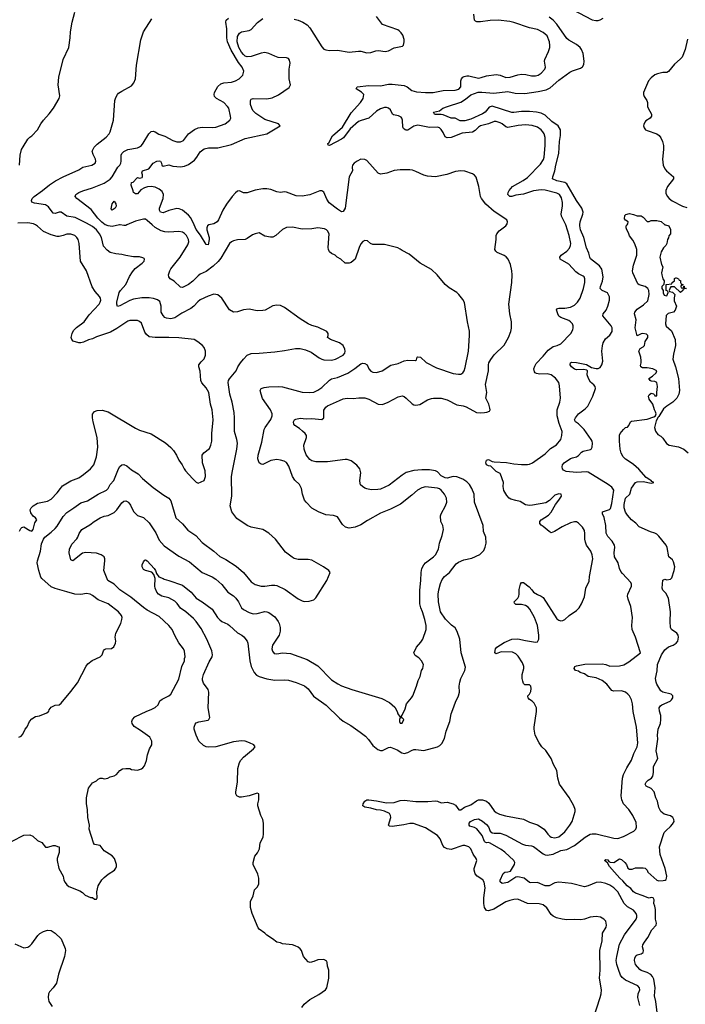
# Model space of a CAD drawing. Header units: inches. Extents: x 1771504 to 1971212, y 471788 to 643615.
# Tile 18 of 256: x 1830708 to 1837500, y 502042 to 512095. Entities that reach past the tile are written whole.
import ezdxf

# ---------------------------------------------------------------- set-up
doc = ezdxf.new("R2010")
doc.units = ezdxf.units.IN
doc.header["$MEASUREMENT"] = 0
doc.layers.add('B8530', color=7, linetype='Continuous')
doc.layers.add('B8531', color=7, linetype='Continuous')

msp = doc.modelspace()

# ---------------------------------------------------------------- linework, layer by layer
at = {"layer": 'B8530', "color": 5}
for points, elevation in [([(1830632, 503708), (1830750, 503770), (1830810, 503773), (1830840, 503760), (1830890, 503716), (1830934, 503694), (1830970, 503646), (1830995, 503645), (1831050, 503662), (1831070, 503662), (1831093, 503653), (1831111, 503651), (1831112, 503592), (1831091, 503529), (1831091, 503509), (1831107, 503430), (1831151, 503350), (1831159, 503310), (1831170, 503285), (1831190, 503261), (1831210, 503246), (1831320, 503200), (1831350, 503182), (1831377, 503157), (1831430, 503132), (1831452, 503132), (1831470, 503114), (1831490, 503114), (1831498, 503130), (1831495, 503190), (1831509, 503250), (1831546, 503314), (1831570, 503338), (1831610, 503371), (1831674, 503410), (1831689, 503431), (1831695, 503450), (1831695, 503470), (1831674, 503530), (1831650, 503559), (1831569, 503610), (1831530, 503662), (1831470, 503675), (1831459, 503690), (1831417, 503830), (1831421, 503870), (1831404, 503950), (1831401, 504030), (1831389, 504090), (1831389, 504150), (1831409, 504250), (1831450, 504302), (1831490, 504322), (1831510, 504342), (1831530, 504351), (1831550, 504351), (1831570, 504345), (1831590, 504346), (1831606, 504350), (1831630, 504365), (1831670, 504376), (1831695, 504390), (1831728, 504430), (1831755, 504445), (1831790, 504451), (1831830, 504451), (1831850, 504438), (1831910, 504431), (1831950, 504445), (1831965, 504455), (1831982, 504478), (1832001, 504530), (1832012, 504588), (1832033, 504650), (1832057, 504690), (1832057, 504730), (1832035, 504770), (1831939, 504839), (1831877, 504877), (1831856, 504910), (1831853, 504930), (1831857, 504950), (1831884, 504976), (1832005, 505035), (1832050, 505051), (1832090, 505071), (1832120, 505100), (1832139, 505141), (1832161, 505159), (1832229, 505191), (1832249, 505210), (1832330, 505362), (1832361, 505490), (1832389, 505550), (1832389, 505571), (1832395, 505590), (1832388, 505648), (1832378, 505670), (1832333, 505733), (1832290, 505809), (1832264, 505870), (1832230, 505911), (1832130, 506002), (1832010, 506065), (1831970, 506092), (1831840, 506200), (1831730, 506275), (1831671, 506331), (1831607, 506370), (1831567, 506470), (1831578, 506570), (1831577, 506590), (1831570, 506610), (1831539, 506630), (1831490, 506647), (1831384, 506656), (1831350, 506648), (1831250, 506570), (1831230, 506579), (1831213, 506650), (1831215, 506690), (1831241, 506739), (1831290, 506793), (1831301, 506810), (1831313, 506850), (1831343, 506890), (1831422, 506938), (1831467, 506973), (1831530, 507009), (1831570, 507025), (1831610, 507033), (1831670, 507064), (1831699, 507090), (1831750, 507162), (1831770, 507178), (1831790, 507181), (1831810, 507172), (1831821, 507161), (1831838, 507138), (1831870, 507075), (1831910, 507031), (1831970, 507011), (1832030, 506959), (1832097, 506857), (1832130, 506782), (1832182, 506722), (1832330, 506619), (1832439, 506559), (1832570, 506452), (1832670, 506406), (1832710, 506381), (1832769, 506329), (1832830, 506250), (1832891, 506211), (1832912, 506190), (1832940, 506150), (1832971, 506091), (1832990, 506073), (1833050, 506043), (1833090, 506030), (1833130, 506033), (1833210, 506053), (1833230, 506050), (1833250, 506043), (1833310, 505998), (1833346, 505950), (1833355, 505930), (1833366, 505890), (1833367, 505853), (1833355, 505810), (1833288, 505710), (1833279, 505670), (1833286, 505646), (1833305, 505625), (1833330, 505620), (1833390, 505629), (1833470, 505623), (1833642, 505562), (1833750, 505498), (1833890, 505354), (1833953, 505313), (1833990, 505295), (1834097, 505257), (1834404, 505164), (1834483, 505123), (1834535, 505075), (1834561, 505030), (1834567, 505007), (1834590, 504974), (1834602, 504978), (1834610, 504994), (1834640, 505060), (1834656, 505110), (1834707, 505170), (1834719, 505190), (1834757, 505290), (1834773, 505347), (1834793, 505390), (1834809, 505450), (1834822, 505470), (1834828, 505510), (1834809, 505550), (1834779, 505579), (1834742, 505602), (1834729, 505629), (1834757, 505690), (1834801, 505739), (1834822, 505770), (1834855, 505870), (1834854, 505910), (1834843, 505970), (1834819, 506050), (1834801, 506090), (1834792, 506130), (1834792, 506270), (1834801, 506370), (1834803, 506450), (1834811, 506490), (1834831, 506529), (1834850, 506550), (1834931, 506610), (1834950, 506631), (1834982, 506690), (1834990, 506750), (1835019, 506830), (1835033, 506890), (1835025, 506930), (1835006, 506970), (1835002, 507030), (1835007, 507050), (1835053, 507130), (1835065, 507170), (1835062, 507210), (1835042, 507250), (1835008, 507290), (1834990, 507305), (1834972, 507312), (1834850, 507326), (1834810, 507316), (1834768, 507292), (1834710, 507240), (1834593, 507150), (1834490, 507098), (1834390, 507058), (1834257, 506983), (1834190, 506936), (1834130, 506913), (1834110, 506910), (1834070, 506905), (1834032, 506912), (1834000, 506940), (1833950, 507019), (1833910, 507034), (1833830, 507041), (1833758, 507070), (1833689, 507109), (1833630, 507168), (1833615, 507190), (1833595, 507250), (1833584, 507310), (1833564, 507350), (1833514, 507394), (1833490, 507430), (1833455, 507535), (1833430, 507573), (1833407, 507587), (1833370, 507599), (1833330, 507604), (1833270, 507594), (1833190, 507555), (1833170, 507556), (1833150, 507570), (1833138, 507610), (1833142, 507650), (1833179, 507781), (1833204, 507910), (1833212, 507930), (1833270, 508013), (1833284, 508050), (1833283, 508070), (1833268, 508110), (1833186, 508226), (1833170, 508270), (1833161, 508310), (1833170, 508330), (1833201, 508339), (1833250, 508347), (1833350, 508349), (1833390, 508346), (1833590, 508292), (1833670, 508289), (1833710, 508292), (1833750, 508311), (1833790, 508338), (1833870, 508414), (1833890, 508427), (1833950, 508442), (1834055, 508485), (1834128, 508532), (1834190, 508580), (1834210, 508587), (1834230, 508586), (1834252, 508570), (1834270, 508530), (1834290, 508505), (1834310, 508495), (1834350, 508492), (1834406, 508510), (1834494, 508566), (1834570, 508585), (1834630, 508613), (1834670, 508619), (1834745, 508615), (1834757, 508623), (1834762, 508650), (1834770, 508653), (1834796, 508650), (1834855, 508595), (1834962, 508542), (1835130, 508483), (1835186, 508474), (1835210, 508477), (1835231, 508490), (1835244, 508510), (1835255, 508545), (1835286, 508710), (1835296, 508870), (1835296, 508916), (1835276, 509010), (1835246, 509206), (1835230, 509237), (1835190, 509289), (1835168, 509308), (1835090, 509357), (1835050, 509390), (1834967, 509490), (1834910, 509545), (1834793, 509610), (1834682, 509702), (1834610, 509737), (1834590, 509753), (1834565, 509765), (1834430, 509801), (1834310, 509799), (1834289, 509809), (1834256, 509836), (1834230, 509839), (1834210, 509829), (1834190, 509808), (1834171, 509770), (1834131, 509649), (1834090, 509615), (1834070, 509608), (1834028, 509608), (1833986, 509650), (1833946, 509670), (1833926, 509690), (1833890, 509706), (1833870, 509726), (1833858, 509750), (1833855, 509770), (1833864, 509910), (1833850, 509938), (1833838, 509950), (1833819, 509959), (1833750, 509969), (1833690, 509959), (1833590, 509956), (1833490, 509977), (1833430, 509973), (1833390, 509954), (1833321, 509890), (1833290, 509876), (1833267, 509873), (1833210, 509884), (1833150, 509917), (1833110, 509909), (1833082, 509898), (1833030, 509861), (1833010, 509852), (1832930, 509846), (1832890, 509836), (1832870, 509827), (1832850, 509810), (1832761, 509659), (1832733, 509627), (1832681, 509579), (1832610, 509524), (1832550, 509495), (1832530, 509481), (1832476, 509424), (1832430, 509390), (1832370, 509362), (1832350, 509363), (1832284, 509424), (1832243, 509450), (1832230, 509470), (1832225, 509490), (1832238, 509530), (1832250, 509550), (1832344, 509670), (1832424, 509796), (1832432, 509828), (1832429, 509850), (1832411, 509890), (1832390, 509913), (1832370, 509924), (1832330, 509933), (1832230, 509925), (1832190, 509929), (1832150, 509940), (1832090, 509973), (1832060, 510000)], 440), ([(1830698, 504770), (1830721, 504779), (1830741, 504799), (1830763, 504850), (1830785, 504875), (1830809, 504930), (1830830, 504956), (1830870, 504979), (1830910, 504987), (1830983, 505017), (1831004, 505036), (1831009, 505050), (1831030, 505075), (1831070, 505095), (1831110, 505101), (1831130, 505116), (1831230, 505235), (1831297, 505323), (1831385, 505495), (1831402, 505518), (1831448, 505552), (1831530, 505591), (1831550, 505610), (1831562, 505650), (1831574, 505666), (1831588, 505672), (1831644, 505676), (1831667, 505693), (1831685, 505730), (1831689, 505750), (1831683, 505790), (1831687, 505830), (1831738, 505930), (1831751, 505970), (1831753, 505990), (1831745, 506010), (1831716, 506050), (1831610, 506130), (1831510, 506172), (1831450, 506217), (1831428, 506228), (1831390, 506235), (1831330, 506227), (1831270, 506229), (1831190, 506255), (1831070, 506286), (1831030, 506305), (1830933, 506390), (1830924, 506404), (1830902, 506470), (1830887, 506550), (1830889, 506571), (1830919, 506670), (1830930, 506742), (1830949, 506790), (1830963, 506810), (1831030, 506862), (1831070, 506899), (1831090, 506924), (1831150, 507021), (1831190, 507064), (1831261, 507110), (1831330, 507161), (1831399, 507181), (1831510, 507250), (1831594, 507290), (1831611, 507309), (1831632, 507348), (1831669, 507390), (1831716, 507510), (1831730, 507534), (1831750, 507550), (1831770, 507554), (1831800, 507540), (1831850, 507499), (1831917, 507457), (1831962, 507410), (1832070, 507319), (1832179, 507239), (1832230, 507208), (1832250, 507182), (1832302, 507010), (1832370, 506948), (1832423, 506883), (1832504, 506830), (1832570, 506758), (1832690, 506669), (1832750, 506615), (1832810, 506582), (1832916, 506516), (1832990, 506450), (1833070, 506355), (1833110, 506329), (1833170, 506310), (1833210, 506310), (1833277, 506323), (1833310, 506323), (1833330, 506318), (1833417, 506277), (1833550, 506181), (1833590, 506161), (1833610, 506156), (1833663, 506157), (1833709, 506171), (1833730, 506192), (1833842, 506370), (1833875, 506450), (1833862, 506470), (1833809, 506510), (1833690, 506578), (1833650, 506585), (1833550, 506583), (1833510, 506594), (1833487, 506607), (1833419, 506659), (1833318, 506790), (1833250, 506851), (1833189, 506889), (1833070, 506913), (1833029, 506930), (1832923, 507003), (1832873, 507070), (1832855, 507130), (1832871, 507230), (1832869, 507431), (1832878, 507490), (1832925, 507710), (1832931, 507770), (1832925, 507810), (1832899, 507890), (1832900, 508030), (1832895, 508085), (1832876, 508190), (1832852, 508270), (1832834, 508390), (1832839, 508410), (1832850, 508428), (1832915, 508510), (1832933, 508550), (1832960, 508590), (1832991, 508630), (1833030, 508668), (1833070, 508687), (1833150, 508689), (1833310, 508704), (1833410, 508716), (1833522, 508738), (1833570, 508738), (1833624, 508724), (1833681, 508701), (1833763, 508643), (1833790, 508629), (1833810, 508623), (1833890, 508620), (1833930, 508630), (1834010, 508671), (1834025, 508690), (1834030, 508710), (1834027, 508730), (1834007, 508770), (1833970, 508795), (1833879, 508830), (1833849, 508850), (1833855, 508870), (1833855, 508890), (1833842, 508910), (1833750, 508955), (1833690, 508972), (1833650, 508989), (1833570, 509039), (1833410, 509156), (1833370, 509176), (1833330, 509179), (1833290, 509173), (1833211, 509130), (1833190, 509124), (1833130, 509122), (1833050, 509140), (1832990, 509132), (1832930, 509113), (1832890, 509109), (1832850, 509134), (1832772, 509252), (1832730, 509284), (1832690, 509292), (1832630, 509273), (1832550, 509233), (1832525, 509215), (1832486, 509170), (1832455, 509145), (1832363, 509097), (1832290, 509051), (1832250, 509041), (1832206, 509046), (1832190, 509055), (1832170, 509074), (1832152, 509110), (1832152, 509170), (1832137, 509217), (1832115, 509235), (1832072, 509248), (1832030, 509254), (1831955, 509255), (1831870, 509241), (1831830, 509227), (1831730, 509172), (1831707, 509167), (1831698, 509190), (1831699, 509210), (1831724, 509310), (1831735, 509330), (1831791, 509390), (1831827, 509473), (1831858, 509522), (1831885, 509555), (1831959, 509610), (1831977, 509630), (1831982, 509650), (1831977, 509657), (1831965, 509665), (1831930, 509673), (1831870, 509673), (1831790, 509686), (1831750, 509699), (1831690, 509703), (1831630, 509717), (1831600, 509740), (1831564, 509784), (1831541, 509870), (1831523, 509910), (1831491, 509950), (1831450, 509983), (1831420, 510000)], 460), ([(1830706, 506874), (1830719, 506901), (1830730, 506911), (1830750, 506917), (1830810, 506878), (1830830, 506873), (1830845, 506890), (1830862, 506958), (1830884, 506990), (1830869, 507010), (1830845, 507025), (1830820, 507060), (1830816, 507090), (1830825, 507110), (1830845, 507130), (1830890, 507157), (1830990, 507179), (1831030, 507201), (1831090, 507264), (1831123, 507310), (1831146, 507334), (1831194, 507366), (1831230, 507386), (1831310, 507418), (1831359, 507450), (1831430, 507508), (1831463, 507550), (1831490, 507630), (1831504, 507730), (1831498, 507830), (1831456, 507990), (1831450, 508030), (1831452, 508068), (1831470, 508094), (1831497, 508103), (1831550, 508108), (1831610, 508092), (1831890, 507924), (1831930, 507905), (1832050, 507866), (1832196, 507776), (1832250, 507727), (1832276, 507696), (1832307, 507650), (1832330, 507598), (1832367, 507550), (1832386, 507510), (1832401, 507490), (1832470, 507411), (1832510, 507372), (1832530, 507362), (1832589, 507391), (1832604, 507430), (1832599, 507490), (1832573, 507570), (1832569, 507650), (1832586, 507674), (1832643, 507717), (1832659, 507750), (1832669, 507790), (1832667, 507870), (1832682, 508010), (1832673, 508110), (1832656, 508170), (1832639, 508290), (1832610, 508336), (1832566, 508386), (1832555, 508410), (1832550, 508506), (1832534, 508550), (1832535, 508570), (1832558, 508602), (1832589, 508631), (1832602, 508670), (1832602, 508710), (1832589, 508749), (1832574, 508770), (1832527, 508807), (1832488, 508830), (1832333, 508847), (1832231, 508851), (1832090, 508850), (1832030, 508858), (1832001, 508881), (1831985, 508905), (1831950, 508996), (1831930, 509014), (1831910, 509022), (1831884, 509024), (1831830, 509022), (1831810, 509016), (1831699, 508941), (1831634, 508906), (1831490, 508858), (1831450, 508837), (1831410, 508825), (1831359, 508801), (1831330, 508795), (1831310, 508797), (1831254, 508814), (1831238, 508830), (1831234, 508850), (1831244, 508890), (1831258, 508922), (1831287, 508953), (1831364, 509010), (1831417, 509083), (1831517, 509190), (1831530, 509210), (1831534, 509230), (1831531, 509250), (1831521, 509270), (1831478, 509318), (1831448, 509368), (1831388, 509530), (1831328, 509630), (1831314, 509810), (1831304, 509850), (1831290, 509872), (1831270, 509890), (1831230, 509906), (1831190, 509905), (1831150, 509890), (1831110, 509882), (1831090, 509882), (1831030, 509897), (1830952, 509932), (1830890, 509988), (1830869, 510000)], 480), ([(1831726, 510000), (1831650, 509985), (1831610, 509989), (1831584, 510000)], 440), ([(1831802, 510000), (1831790, 509995), (1831770, 509993), (1831734, 510000)], 440), ([(1833585, 502010), (1833610, 502045), (1833669, 502091), (1833759, 502141), (1833828, 502190), (1833842, 502210), (1833862, 502310), (1833862, 502390), (1833847, 502433), (1833846, 502470), (1833842, 502482), (1833810, 502498), (1833750, 502497), (1833710, 502479), (1833671, 502469), (1833650, 502475), (1833604, 502530), (1833582, 502590), (1833569, 502610), (1833550, 502624), (1833520, 502640), (1833492, 502648), (1833390, 502658), (1833370, 502668), (1833330, 502675), (1833288, 502710), (1833230, 502749), (1833210, 502769), (1833150, 502809), (1833142, 502822), (1833079, 502970), (1833062, 503030), (1833062, 503090), (1833089, 503151), (1833104, 503210), (1833130, 503238), (1833149, 503270), (1833149, 503330), (1833137, 503370), (1833089, 503470), (1833089, 503490), (1833106, 503554), (1833134, 503590), (1833153, 503630), (1833161, 503690), (1833192, 503750), (1833197, 503783), (1833197, 503890), (1833189, 503929), (1833169, 503970), (1833139, 504070), (1833139, 504090), (1833149, 504130), (1833148, 504190), (1833130, 504199), (1833050, 504170), (1832970, 504156), (1832950, 504156), (1832924, 504170), (1832914, 504190), (1832913, 504210), (1832930, 504310), (1832935, 504450), (1832950, 504510), (1832964, 504536), (1832990, 504566), (1833094, 504650), (1833109, 504670), (1833098, 504690), (1833054, 504710), (1833010, 504728), (1832970, 504732), (1832890, 504722), (1832710, 504670), (1832630, 504667), (1832610, 504670), (1832583, 504683), (1832535, 504730), (1832507, 504790), (1832489, 504850), (1832487, 504873), (1832497, 504903), (1832510, 504916), (1832534, 504926), (1832630, 504944), (1832639, 504950), (1832648, 504970), (1832630, 505070), (1832639, 505230), (1832630, 505256), (1832582, 505322), (1832573, 505350), (1832572, 505370), (1832582, 505410), (1832641, 505539), (1832670, 505590), (1832675, 505610), (1832668, 505650), (1832616, 505770), (1832559, 505879), (1832507, 505950), (1832480, 505980), (1832403, 506050), (1832347, 506087), (1832313, 506133), (1832290, 506157), (1832230, 506192), (1832157, 506210), (1832124, 506230), (1832108, 506250), (1832089, 506290), (1832086, 506310), (1832089, 506389), (1832075, 506430), (1832055, 506455), (1831990, 506470), (1831970, 506483), (1831957, 506510), (1831957, 506530), (1831970, 506559), (1831985, 506575), (1831990, 506579), (1832010, 506571), (1832081, 506490), (1832093, 506470), (1832102, 506442), (1832126, 506406), (1832171, 506390), (1832181, 506381), (1832230, 506370), (1832370, 506320), (1832456, 506250), (1832509, 506189), (1832570, 506150), (1832670, 506075), (1832726, 505990), (1832750, 505966), (1832770, 505950), (1832830, 505924), (1832850, 505910), (1832930, 505833), (1832976, 505810), (1832995, 505795), (1833028, 505750), (1833036, 505730), (1833055, 505550), (1833068, 505490), (1833099, 505430), (1833124, 505404), (1833150, 505389), (1833230, 505365), (1833310, 505353), (1833410, 505355), (1833450, 505350), (1833530, 505328), (1833613, 505293), (1833650, 505263), (1833707, 505187), (1833836, 505096), (1833970, 504964), (1834010, 504932), (1834087, 504887), (1834182, 504822), (1834238, 504778), (1834267, 504747), (1834310, 504684), (1834362, 504642), (1834390, 504632), (1834410, 504633), (1834470, 504664), (1834490, 504668), (1834560, 504640), (1834608, 504608), (1834630, 504604), (1834670, 504612), (1834706, 504634), (1834730, 504642), (1834750, 504645), (1834830, 504633), (1834970, 504670), (1834996, 504684), (1835015, 504705), (1835043, 504757), (1835059, 504830), (1835096, 504930), (1835112, 505008), (1835127, 505053), (1835154, 505126), (1835187, 505190), (1835194, 505230), (1835192, 505290), (1835198, 505330), (1835210, 505370), (1835250, 505450), (1835256, 505484), (1835212, 505630), (1835198, 505770), (1835173, 505850), (1835150, 505887), (1835114, 505914), (1835053, 505973), (1835003, 506050), (1834981, 506150), (1834978, 506230), (1834985, 506275), (1835001, 506339), (1835020, 506380), (1835044, 506410), (1835093, 506450), (1835162, 506538), (1835185, 506555), (1835240, 506580), (1835323, 506597), (1835404, 506636), (1835443, 506677), (1835458, 506710), (1835468, 506750), (1835465, 506810), (1835442, 506870), (1835437, 506930), (1835348, 507170), (1835345, 507250), (1835323, 507310), (1835298, 507350), (1835270, 507375), (1835230, 507403), (1835170, 507429), (1835130, 507430), (1835070, 507413), (1835050, 507416), (1835010, 507439), (1834970, 507478), (1834950, 507487), (1834890, 507498), (1834810, 507499), (1834730, 507493), (1834653, 507470), (1834610, 507445), (1834477, 507343), (1834390, 507302), (1834363, 507297), (1834294, 507294), (1834250, 507304), (1834230, 507311), (1834205, 507330), (1834187, 507347), (1834181, 507361), (1834178, 507390), (1834188, 507468), (1834177, 507510), (1834148, 507548), (1834090, 507590), (1834050, 507603), (1834030, 507604), (1833850, 507579), (1833730, 507579), (1833690, 507590), (1833670, 507605), (1833631, 507651), (1833610, 507710), (1833608, 507750), (1833636, 507830), (1833635, 507850), (1833622, 507870), (1833595, 507895), (1833562, 507922), (1833514, 507950), (1833506, 507966), (1833503, 507990), (1833513, 508010), (1833524, 508016), (1833570, 508025), (1833630, 508020), (1833690, 508023), (1833790, 508014), (1833810, 508030), (1833811, 508109), (1833830, 508140), (1833850, 508154), (1833970, 508207), (1834010, 508223), (1834050, 508230), (1834110, 508228), (1834170, 508235), (1834230, 508235), (1834270, 508222), (1834367, 508170), (1834410, 508167), (1834469, 508190), (1834570, 508245), (1834610, 508254), (1834630, 508247), (1834650, 508232), (1834713, 508173), (1834730, 508163), (1834750, 508159), (1834790, 508167), (1834870, 508212), (1834910, 508227), (1834930, 508232), (1835010, 508229), (1835070, 508213), (1835170, 508162), (1835232, 508152), (1835262, 508142), (1835370, 508085), (1835410, 508081), (1835450, 508084), (1835474, 508086), (1835503, 508097), (1835509, 508110), (1835506, 508130), (1835495, 508170), (1835466, 508230), (1835476, 508290), (1835462, 508370), (1835493, 508510), (1835492, 508570), (1835496, 508590), (1835514, 508626), (1835548, 508672), (1835650, 508773), (1835695, 508850), (1835721, 508910), (1835726, 508946), (1835726, 509010), (1835710, 509090), (1835700, 509190), (1835728, 509410), (1835733, 509490), (1835731, 509530), (1835717, 509597), (1835691, 509651), (1835673, 509673), (1835650, 509687), (1835579, 509719), (1835566, 509730), (1835557, 509750), (1835570, 509850), (1835570, 509890), (1835576, 509910), (1835601, 509939), (1835669, 509990), (1835676, 510000)], 420), ([(1832638, 510000), (1832624, 509990), (1832616, 509970), (1832616, 509950), (1832640, 509870), (1832642, 509850), (1832630, 509797), (1832610, 509799), (1832554, 509894), (1832510, 509953), (1832488, 510000)], 420), ([(1836567, 501910), (1836631, 502110), (1836642, 502150), (1836644, 502190), (1836626, 502310), (1836631, 502389), (1836629, 502591), (1836651, 502690), (1836656, 502770), (1836691, 502830), (1836697, 502850), (1836690, 502890), (1836670, 502910), (1836634, 502930), (1836590, 502940), (1836530, 502932), (1836470, 502912), (1836434, 502906), (1836370, 502908), (1836290, 502904), (1836242, 502910), (1836185, 502925), (1836150, 502941), (1836130, 502959), (1836086, 503026), (1836050, 503056), (1836008, 503068), (1835890, 503070), (1835790, 503114), (1835750, 503113), (1835710, 503103), (1835670, 503088), (1835545, 503015), (1835490, 502995), (1835470, 503001), (1835452, 503032), (1835444, 503070), (1835444, 503130), (1835457, 503230), (1835448, 503288), (1835433, 503313), (1835376, 503350), (1835355, 503375), (1835345, 503410), (1835345, 503430), (1835371, 503510), (1835365, 503530), (1835335, 503575), (1835310, 503630), (1835290, 503650), (1835250, 503665), (1835230, 503664), (1835110, 503624), (1835070, 503629), (1835044, 503644), (1835025, 503665), (1835000, 503730), (1834970, 503767), (1834850, 503845), (1834727, 503887), (1834690, 503887), (1834627, 503873), (1834510, 503856), (1834481, 503861), (1834470, 503870), (1834494, 503950), (1834493, 503970), (1834480, 503990), (1834430, 504013), (1834390, 504023), (1834350, 504027), (1834290, 504046), (1834230, 504056), (1834210, 504070), (1834212, 504090), (1834230, 504115), (1834250, 504128), (1834270, 504130), (1834350, 504121), (1834450, 504100), (1834530, 504104), (1834590, 504123), (1834630, 504127), (1834750, 504114), (1834873, 504113), (1834950, 504120), (1834970, 504117), (1835010, 504098), (1835070, 504105), (1835130, 504090), (1835155, 504075), (1835190, 504027), (1835210, 504027), (1835246, 504054), (1835310, 504079), (1835370, 504121), (1835391, 504129), (1835430, 504129), (1835470, 504115), (1835495, 504095), (1835550, 504018), (1835570, 504000), (1835604, 503984), (1835665, 503965), (1835850, 503932), (1835910, 503903), (1835993, 503873), (1836060, 503830), (1836098, 503778), (1836118, 503758), (1836131, 503750), (1836170, 503740), (1836210, 503752), (1836270, 503804), (1836322, 503870), (1836346, 503910), (1836377, 504010), (1836377, 504030), (1836361, 504070), (1836315, 504155), (1836217, 504290), (1836199, 504350), (1836189, 504430), (1836156, 504490), (1836132, 504552), (1836075, 504635), (1836035, 504670), (1836008, 504710), (1835969, 504789), (1835956, 504850), (1835956, 504870), (1835982, 505030), (1835981, 505070), (1835957, 505117), (1835937, 505137), (1835910, 505153), (1835898, 505170), (1835894, 505186), (1835893, 505190), (1835911, 505209), (1835923, 505237), (1835926, 505266), (1835922, 505290), (1835910, 505305), (1835864, 505304), (1835850, 505317), (1835841, 505341), (1835835, 505370), (1835835, 505410), (1835853, 505470), (1835851, 505490), (1835837, 505530), (1835796, 505596), (1835770, 505619), (1835737, 505637), (1835620, 505640), (1835570, 505621), (1835555, 505630), (1835555, 505635), (1835564, 505670), (1835576, 505690), (1835650, 505737), (1835730, 505771), (1835790, 505775), (1835870, 505755), (1835970, 505740), (1835990, 505744), (1836006, 505770), (1836006, 505810), (1835991, 505910), (1835960, 505990), (1835915, 506075), (1835897, 506097), (1835870, 506115), (1835830, 506123), (1835770, 506125), (1835756, 506136), (1835752, 506150), (1835790, 506190), (1835802, 506210), (1835806, 506230), (1835804, 506276), (1835818, 506330), (1835830, 506347), (1835850, 506347), (1835905, 506305), (1835935, 506275), (1835951, 506250), (1835990, 506225), (1836030, 506210), (1836050, 506195), (1836190, 505979), (1836210, 505964), (1836230, 505956), (1836250, 505961), (1836270, 505971), (1836314, 506010), (1836390, 506063), (1836417, 506090), (1836441, 506130), (1836470, 506202), (1836485, 506290), (1836518, 506362), (1836522, 506410), (1836555, 506590), (1836551, 506631), (1836535, 506670), (1836493, 506730), (1836482, 506762), (1836475, 506790), (1836476, 506850), (1836470, 506879), (1836450, 506914), (1836410, 506956), (1836390, 506967), (1836370, 506968), (1836330, 506957), (1836243, 506917), (1836165, 506870), (1836130, 506857), (1836110, 506869), (1836050, 506922), (1836030, 506933), (1836016, 506950), (1836016, 506970), (1836030, 506987), (1836103, 507037), (1836132, 507068), (1836174, 507146), (1836210, 507188), (1836235, 507230), (1836234, 507250), (1836210, 507254), (1836170, 507240), (1836114, 507186), (1836077, 507163), (1835942, 507138), (1835910, 507136), (1835870, 507143), (1835816, 507176), (1835770, 507185), (1835721, 507201), (1835704, 507210), (1835678, 507238), (1835649, 507289), (1835641, 507330), (1835645, 507370), (1835615, 507455), (1835610, 507461), (1835570, 507483), (1835517, 507537), (1835490, 507541), (1835470, 507550), (1835465, 507570), (1835470, 507599), (1835490, 507604), (1835530, 507584), (1835550, 507579), (1835675, 507575), (1835750, 507560), (1835830, 507553), (1835888, 507552), (1835910, 507557), (1835941, 507570), (1836070, 507663), (1836123, 507717), (1836186, 507754), (1836231, 507810), (1836241, 507850), (1836242, 507890), (1836212, 507972), (1836194, 508050), (1836194, 508110), (1836219, 508190), (1836225, 508230), (1836217, 508357), (1836209, 508389), (1836175, 508435), (1836132, 508470), (1836090, 508480), (1836017, 508477), (1835982, 508482), (1835969, 508489), (1835960, 508500), (1835955, 508530), (1835963, 508557), (1835977, 508583), (1836050, 508660), (1836099, 508721), (1836150, 508757), (1836193, 508767), (1836230, 508787), (1836331, 508890), (1836351, 508929), (1836355, 508950), (1836354, 508970), (1836348, 508990), (1836330, 509010), (1836310, 509022), (1836230, 509054), (1836210, 509068), (1836198, 509090), (1836187, 509133), (1836195, 509145), (1836208, 509150), (1836270, 509150), (1836330, 509161), (1836370, 509181), (1836400, 509210), (1836427, 509253), (1836462, 509350), (1836476, 509410), (1836476, 509450), (1836468, 509468), (1836457, 509477), (1836410, 509501), (1836382, 509522), (1836310, 509598), (1836222, 509650), (1836219, 509670), (1836232, 509690), (1836290, 509733), (1836318, 509762), (1836330, 509790), (1836333, 509810), (1836316, 509890), (1836280, 510000)], 380), ([(1837037, 502030), (1837015, 502110), (1837019, 502150), (1837036, 502190), (1837034, 502210), (1837015, 502230), (1836890, 502287), (1836855, 502315), (1836840, 502340), (1836817, 502397), (1836801, 502450), (1836796, 502490), (1836800, 502530), (1836830, 502655), (1836880, 502750), (1836998, 502910), (1837006, 502930), (1837006, 502950), (1836998, 502970), (1836970, 503002), (1836910, 503038), (1836875, 503070), (1836810, 503190), (1836770, 503230), (1836730, 503257), (1836690, 503276), (1836630, 503290), (1836590, 503284), (1836510, 503251), (1836470, 503243), (1836337, 503277), (1836210, 503289), (1836170, 503281), (1836110, 503253), (1836090, 503251), (1836070, 503253), (1835990, 503286), (1835923, 503283), (1835910, 503287), (1835855, 503330), (1835790, 503344), (1835770, 503340), (1835690, 503286), (1835630, 503277), (1835612, 503292), (1835609, 503310), (1835642, 503378), (1835659, 503390), (1835690, 503393), (1835717, 503403), (1835756, 503470), (1835760, 503490), (1835757, 503497), (1835750, 503510), (1835657, 503597), (1835622, 503622), (1835510, 503687), (1835490, 503693), (1835470, 503689), (1835457, 503697), (1835450, 503704), (1835426, 503766), (1835372, 503832), (1835350, 503848), (1835302, 503862), (1835293, 503870), (1835295, 503890), (1835307, 503910), (1835349, 503930), (1835390, 503935), (1835430, 503912), (1835470, 503878), (1835490, 503853), (1835509, 503809), (1835530, 503794), (1835550, 503789), (1835610, 503789), (1835670, 503770), (1835838, 503678), (1835870, 503667), (1835930, 503660), (1835950, 503652), (1836050, 503578), (1836070, 503568), (1836090, 503565), (1836150, 503574), (1836230, 503611), (1836290, 503622), (1836370, 503665), (1836478, 503750), (1836530, 503778), (1836550, 503783), (1836590, 503781), (1836770, 503737), (1836810, 503734), (1836870, 503755), (1836974, 503810), (1836995, 503830), (1837002, 503850), (1836997, 503897), (1836965, 503970), (1836924, 504030), (1836870, 504090), (1836851, 504130), (1836845, 504170), (1836860, 504350), (1836868, 504390), (1836902, 504458), (1836950, 504534), (1836976, 504604), (1837008, 504670), (1837017, 504710), (1837002, 504870), (1836967, 505030), (1836960, 505110), (1836952, 505150), (1836930, 505190), (1836913, 505210), (1836890, 505228), (1836850, 505241), (1836770, 505238), (1836750, 505247), (1836700, 505310), (1836650, 505347), (1836590, 505375), (1836509, 505390), (1836470, 505415), (1836428, 505430), (1836410, 505442), (1836378, 505450), (1836367, 505470), (1836374, 505490), (1836390, 505499), (1836476, 505516), (1836650, 505518), (1836690, 505512), (1836730, 505495), (1836830, 505498), (1836871, 505509), (1836923, 505537), (1837044, 505630), (1836993, 505790), (1836957, 505870), (1836953, 505910), (1836961, 505990), (1836945, 506105), (1836918, 506178), (1836911, 506209), (1836913, 506230), (1836950, 506310), (1836952, 506330), (1836945, 506350), (1836859, 506439), (1836842, 506462), (1836827, 506490), (1836815, 506550), (1836776, 506610), (1836774, 506650), (1836780, 506710), (1836776, 506730), (1836752, 506770), (1836710, 506818), (1836698, 506838), (1836693, 506853), (1836688, 506930), (1836671, 507011), (1836656, 507050), (1836655, 507070), (1836726, 507094), (1836735, 507105), (1836750, 507156), (1836769, 507290), (1836750, 507321), (1836713, 507350), (1836510, 507475), (1836490, 507478), (1836390, 507473), (1836283, 507483), (1836256, 507496), (1836247, 507510), (1836243, 507530), (1836248, 507550), (1836265, 507570), (1836327, 507613), (1836350, 507623), (1836390, 507630), (1836410, 507644), (1836441, 507679), (1836459, 507690), (1836534, 507706), (1836540, 507710), (1836548, 507732), (1836554, 507770), (1836551, 507790), (1836539, 507810), (1836468, 507910), (1836410, 507967), (1836380, 507990), (1836370, 508010), (1836378, 508030), (1836409, 508070), (1836478, 508122), (1836504, 508150), (1836555, 508250), (1836582, 508330), (1836579, 508350), (1836567, 508367), (1836534, 508394), (1836513, 508430), (1836500, 508470), (1836501, 508510), (1836496, 508516), (1836464, 508524), (1836390, 508521), (1836370, 508526), (1836339, 508550), (1836324, 508570), (1836324, 508576), (1836327, 508590), (1836343, 508597), (1836390, 508596), (1836490, 508575), (1836543, 508543), (1836590, 508532), (1836610, 508535), (1836630, 508545), (1836648, 508570), (1836657, 508610), (1836648, 508712), (1836654, 508766), (1836663, 508797), (1836684, 508836), (1836730, 508874), (1836754, 508910), (1836753, 508950), (1836742, 508970), (1836658, 509070), (1836661, 509090), (1836693, 509130), (1836711, 509170), (1836727, 509230), (1836725, 509265), (1836706, 509306), (1836650, 509330), (1836632, 509350), (1836633, 509370), (1836654, 509426), (1836661, 509470), (1836647, 509547), (1836623, 509583), (1836533, 509653), (1836525, 509670), (1836517, 509710), (1836490, 509764), (1836464, 509870), (1836432, 509950), (1836424, 509990), (1836425, 510000)], 360), ([(1837217, 501930), (1837199, 502070), (1837184, 502130), (1837191, 502210), (1837179, 502299), (1837166, 502326), (1837147, 502347), (1837110, 502366), (1837050, 502386), (1837036, 502396), (1836990, 502450), (1836980, 502490), (1836985, 502515), (1837000, 502540), (1837010, 502548), (1837050, 502559), (1837069, 502570), (1837072, 502590), (1837062, 502630), (1837068, 502650), (1837082, 502678), (1837116, 502724), (1837157, 502803), (1837201, 502850), (1837205, 502870), (1837196, 502910), (1837196, 503010), (1837190, 503045), (1837179, 503070), (1837182, 503110), (1837173, 503130), (1837150, 503133), (1837130, 503127), (1837110, 503131), (1837070, 503151), (1836990, 503178), (1836971, 503190), (1836943, 503223), (1836905, 503250), (1836864, 503304), (1836833, 503330), (1836777, 503390), (1836728, 503450), (1836707, 503487), (1836675, 503510), (1836690, 503519), (1836710, 503516), (1836721, 503501), (1836733, 503493), (1836770, 503490), (1836830, 503526), (1836850, 503520), (1836883, 503490), (1836899, 503470), (1836913, 503433), (1836930, 503422), (1836958, 503422), (1836990, 503435), (1837070, 503437), (1837090, 503433), (1837110, 503411), (1837118, 503390), (1837211, 503310), (1837230, 503302), (1837275, 503305), (1837295, 503310), (1837304, 503316), (1837309, 503330), (1837310, 503350), (1837294, 503430), (1837243, 503570), (1837238, 503650), (1837285, 503795), (1837303, 503817), (1837350, 503857), (1837370, 503880), (1837385, 503910), (1837384, 503930), (1837371, 503950), (1837350, 503966), (1837285, 503985), (1837251, 504011), (1837231, 504050), (1837215, 504115), (1837200, 504150), (1837183, 504210), (1837150, 504245), (1837101, 504270), (1837089, 504290), (1837100, 504310), (1837122, 504330), (1837155, 504350), (1837169, 504370), (1837177, 504410), (1837176, 504470), (1837220, 504550), (1837204, 504630), (1837219, 504750), (1837215, 504790), (1837223, 504850), (1837246, 504910), (1837251, 504951), (1837251, 504990), (1837235, 505035), (1837234, 505070), (1837248, 505090), (1837261, 505099), (1837344, 505136), (1837360, 505150), (1837371, 505170), (1837371, 505190), (1837354, 505210), (1837270, 505230), (1837250, 505244), (1837209, 505309), (1837201, 505330), (1837197, 505370), (1837213, 505447), (1837216, 505510), (1837257, 505610), (1837290, 505662), (1837328, 505692), (1837377, 505710), (1837408, 505730), (1837422, 505750), (1837430, 505790), (1837426, 505810), (1837412, 505832), (1837359, 505870), (1837350, 505888), (1837345, 505950), (1837349, 506050), (1837327, 506190), (1837300, 506240), (1837270, 506270), (1837263, 506290), (1837270, 506371), (1837290, 506384), (1837310, 506377), (1837350, 506383), (1837364, 506396), (1837386, 506470), (1837392, 506508), (1837380, 506560), (1837370, 506580), (1837333, 506610), (1837314, 506706), (1837304, 506730), (1837230, 506823), (1837210, 506842), (1837190, 506852), (1837146, 506866), (1837030, 506918), (1836994, 506954), (1836950, 506988), (1836910, 507035), (1836890, 507066), (1836875, 507110), (1836875, 507145), (1836890, 507210), (1836934, 507250), (1836950, 507313), (1836990, 507368), (1837010, 507376), (1837070, 507380), (1837150, 507364), (1837178, 507370), (1837159, 507379), (1837153, 507390), (1837137, 507397), (1837102, 507422), (1837025, 507505), (1836972, 507552), (1836938, 507578), (1836890, 507607), (1836866, 507630), (1836847, 507670), (1836836, 507710), (1836828, 507792), (1836830, 507854), (1836835, 507870), (1836869, 507910), (1836889, 507930), (1836910, 507935), (1836925, 507950), (1836942, 507990), (1836950, 507996), (1837110, 508017), (1837180, 508040), (1837195, 508050), (1837202, 508070), (1837197, 508090), (1837185, 508110), (1837170, 508170), (1837130, 508221), (1837125, 508250), (1837130, 508265), (1837150, 508281), (1837176, 508276), (1837186, 508266), (1837190, 508254), (1837210, 508254), (1837208, 508290), (1837215, 508350), (1837209, 508389), (1837190, 508402), (1837150, 508405), (1837142, 508410), (1837129, 508430), (1837166, 508454), (1837204, 508490), (1837209, 508510), (1837170, 508530), (1837110, 508540), (1837062, 508542), (1837046, 508550), (1837043, 508563), (1837051, 508590), (1837051, 508611), (1837045, 508650), (1837024, 508710), (1837041, 508739), (1837070, 508756), (1837082, 508770), (1837090, 508810), (1837116, 508850), (1837116, 508870), (1837103, 508883), (1837068, 508892), (1837050, 508889), (1837010, 508868), (1836988, 508948), (1836998, 509030), (1836983, 509090), (1836986, 509110), (1837010, 509138), (1837075, 509185), (1837116, 509224), (1837130, 509290), (1837128, 509330), (1837118, 509350), (1837092, 509372), (1837030, 509387), (1837017, 509397), (1836964, 509510), (1836962, 509530), (1836970, 509590), (1837004, 509690), (1837006, 509750), (1836985, 509805), (1836964, 509844), (1836930, 509889), (1836920, 509920), (1836902, 509950), (1836895, 509970), (1836895, 509990), (1836905, 510000)], 340), ([(1837297, 510000), (1837331, 509990), (1837350, 509952), (1837350, 509910), (1837333, 509887), (1837330, 509868), (1837318, 509850), (1837311, 509811), (1837301, 509790), (1837276, 509764), (1837254, 509726), (1837241, 509670), (1837256, 509596), (1837271, 509570), (1837258, 509510), (1837261, 509490), (1837271, 509450), (1837285, 509430), (1837282, 509390), (1837262, 509370), (1837262, 509350), (1837274, 509330), (1837273, 509307), (1837283, 509283), (1837310, 509274), (1837326, 509310), (1837322, 509322), (1837306, 509330), (1837306, 509390), (1837362, 509398), (1837366, 509410), (1837388, 509430), (1837390, 509454), (1837410, 509462), (1837415, 509455), (1837431, 509450), (1837437, 509437), (1837450, 509431), (1837451, 509411), (1837458, 509398), (1837474, 509390), (1837474, 509386), (1837458, 509382), (1837454, 509370), (1837458, 509358), (1837470, 509354), (1837482, 509358), (1837486, 509374), (1837490, 509374), (1837493, 509353), (1837511, 509350), (1837478, 509342), (1837474, 509330), (1837450, 509308), (1837390, 509368), (1837353, 509367), (1837344, 509356), (1837334, 509330), (1837338, 509318), (1837370, 509312), (1837394, 509290), (1837386, 509254), (1837386, 509226), (1837411, 509170), (1837395, 509130), (1837378, 509110), (1837326, 509094), (1837305, 509075), (1837297, 508990), (1837306, 508966), (1837359, 508919), (1837398, 508830), (1837399, 508770), (1837379, 508681), (1837374, 508630), (1837401, 508550), (1837430, 508430), (1837441, 508310), (1837433, 508270), (1837413, 508230), (1837373, 508190), (1837310, 508148), (1837279, 508121), (1837230, 508043), (1837222, 508038), (1837202, 507998), (1837186, 507930), (1837195, 507895), (1837220, 507860), (1837250, 507842), (1837270, 507821), (1837307, 507767), (1837334, 507750), (1837430, 507734), (1837485, 507710), (1837530, 507673)], 340), ([(1830659, 502659), (1830750, 502620), (1830790, 502625), (1830810, 502638), (1830830, 502659), (1830894, 502746), (1830914, 502766), (1830950, 502785), (1830990, 502798), (1831030, 502796), (1831070, 502770), (1831131, 502711), (1831171, 502611), (1831174, 502590), (1831164, 502530), (1831105, 502350), (1831082, 502258), (1831050, 502210), (1831013, 502170), (1831003, 502150), (1830998, 502110), (1831006, 502070), (1831010, 502059), (1831040, 502020)], 420)]:
    msp.add_lwpolyline(points, dxfattribs=dict(at, elevation=elevation))
at = {"layer": 'B8530', "color": 5, "elevation": 440}
msp.add_lwpolyline([(1834610, 504966), (1834590, 504966), (1834582, 504950), (1834582, 504930), (1834590, 504914), (1834610, 504914), (1834626, 504950)], close=True, dxfattribs=at)
at = {"layer": 'B8531', "color": 5}
for points, elevation in [([(1836350, 512199), (1836550, 512093), (1836586, 512086), (1836610, 512088), (1836630, 512093), (1836662, 512110)], 360), ([(1830707, 510610), (1830714, 510710), (1830727, 510770), (1830742, 510798), (1830790, 510876), (1830810, 510896), (1830832, 510908), (1830889, 510971), (1830923, 511030), (1830952, 511070), (1831008, 511132), (1831052, 511190), (1831112, 511290), (1831117, 511317), (1831101, 511430), (1831107, 511507), (1831152, 511690), (1831210, 511810), (1831223, 511910), (1831225, 511970), (1831243, 512070), (1831269, 512170)], 480), ([(1831420, 510000), (1831390, 510017), (1831274, 510074), (1831187, 510090), (1831130, 510128), (1831110, 510129), (1831070, 510117), (1831050, 510120), (1831003, 510183), (1830970, 510203), (1830860, 510220), (1830832, 510232), (1830828, 510250), (1830836, 510270), (1830854, 510290), (1830940, 510350), (1831010, 510408), (1831073, 510450), (1831150, 510491), (1831310, 510561), (1831352, 510588), (1831445, 510610), (1831478, 510630), (1831485, 510650), (1831480, 510670), (1831457, 510717), (1831448, 510752), (1831467, 510793), (1831497, 510823), (1831590, 510896), (1831621, 510930), (1831632, 510950), (1831666, 511070), (1831677, 511270), (1831690, 511302), (1831704, 511330), (1831717, 511343), (1831750, 511366), (1831850, 511418), (1831873, 511450), (1831889, 511490), (1831900, 511630), (1831945, 511890), (1831972, 511970), (1832057, 512103)], 460), ([(1831584, 510000), (1831581, 510001), (1831546, 510026), (1831505, 510070), (1831436, 510156), (1831290, 510270), (1831275, 510290), (1831281, 510310), (1831310, 510330), (1831351, 510349), (1831450, 510378), (1831570, 510427), (1831630, 510467), (1831651, 510490), (1831708, 510590), (1831729, 510611), (1831740, 510630), (1831744, 510650), (1831742, 510710), (1831750, 510730), (1831770, 510750), (1831810, 510768), (1831910, 510787), (1831930, 510795), (1831950, 510812), (1831966, 510834), (1832024, 510930), (1832050, 510953), (1832070, 510958), (1832090, 510950), (1832126, 510926), (1832190, 510904), (1832270, 510860), (1832310, 510849), (1832350, 510848), (1832378, 510862), (1832430, 510930), (1832490, 510974), (1832530, 510989), (1832570, 510997), (1832670, 510993), (1832710, 510997), (1832806, 511030), (1832853, 511070), (1832861, 511090), (1832859, 511110), (1832841, 511190), (1832829, 511210), (1832790, 511250), (1832717, 511290), (1832696, 511310), (1832692, 511330), (1832696, 511350), (1832728, 511412), (1832761, 511439), (1832790, 511449), (1832870, 511456), (1832910, 511469), (1832947, 511490), (1832985, 511530), (1832994, 511570), (1832979, 511610), (1832939, 511659), (1832865, 511785), (1832828, 511868), (1832822, 511910), (1832820, 512000), (1832811, 512069), (1832815, 512090), (1832837, 512110)], 440), ([(1832488, 510000), (1832453, 510073), (1832430, 510099), (1832370, 510150), (1832336, 510164), (1832310, 510167), (1832230, 510146), (1832170, 510122), (1832145, 510130), (1832134, 510150), (1832133, 510170), (1832171, 510270), (1832174, 510310), (1832160, 510340), (1832130, 510365), (1832090, 510386), (1832050, 510390), (1832013, 510387), (1831982, 510378), (1831943, 510357), (1831910, 510318), (1831890, 510318), (1831868, 510330), (1831867, 510347), (1831844, 510404), (1831850, 510431), (1831865, 510435), (1831902, 510478), (1831910, 510482), (1831930, 510478), (1831956, 510484), (1831962, 510490), (1831962, 510510), (1831955, 510530), (1831962, 510550), (1832027, 510573), (1832069, 510630), (1832108, 510650), (1832130, 510655), (1832145, 510650), (1832156, 510630), (1832159, 510610), (1832170, 510599), (1832230, 510613), (1832270, 510601), (1832310, 510595), (1832350, 510594), (1832390, 510600), (1832430, 510617), (1832490, 510661), (1832515, 510690), (1832550, 510745), (1832590, 510775), (1832634, 510786), (1832730, 510785), (1832870, 510819), (1833010, 510882), (1833230, 510930), (1833364, 511010), (1833349, 511030), (1833210, 511077), (1833116, 511136), (1833088, 511168), (1833076, 511190), (1833064, 511230), (1833062, 511270), (1833070, 511284), (1833090, 511290), (1833231, 511288), (1833283, 511297), (1833350, 511327), (1833457, 511403), (1833471, 511430), (1833456, 511490), (1833457, 511590), (1833468, 511650), (1833461, 511681), (1833450, 511697), (1833430, 511707), (1833344, 511710), (1833310, 511721), (1833251, 511751), (1833210, 511759), (1833170, 511754), (1833070, 511720), (1833030, 511715), (1833010, 511723), (1832990, 511738), (1832970, 511762), (1832945, 511810), (1832926, 511870), (1832930, 511923), (1832950, 511958), (1832970, 511971), (1833050, 511985), (1833070, 511994), (1833133, 512067), (1833190, 512108)], 420), ([(1833510, 512100), (1833549, 512089), (1833596, 512070), (1833641, 512041), (1833670, 512012), (1833790, 511816), (1833810, 511794), (1833830, 511786), (1833870, 511781), (1833950, 511782), (1834070, 511762), (1834165, 511775), (1834190, 511774), (1834250, 511757), (1834290, 511761), (1834343, 511777), (1834370, 511780), (1834438, 511770), (1834470, 511778), (1834530, 511808), (1834614, 511826), (1834624, 511836), (1834632, 511870), (1834632, 511892), (1834617, 511937), (1834601, 511961), (1834581, 511981), (1834568, 511990), (1834410, 512045), (1834350, 512129)], 420), ([(1836280, 510000), (1836275, 510015), (1836235, 510090), (1836232, 510112), (1836246, 510190), (1836246, 510230), (1836236, 510276), (1836216, 510310), (1836190, 510325), (1836070, 510353), (1836030, 510358), (1835950, 510346), (1835850, 510315), (1835770, 510303), (1835730, 510291), (1835710, 510290), (1835690, 510310), (1835692, 510330), (1835702, 510350), (1835737, 510390), (1835847, 510453), (1835890, 510485), (1836021, 510619), (1836053, 510667), (1836059, 510690), (1836070, 510810), (1836071, 510891), (1836058, 510930), (1836045, 510950), (1836028, 510970), (1835990, 510999), (1835936, 511016), (1835870, 511020), (1835794, 511014), (1835690, 510995), (1835670, 511001), (1835630, 511033), (1835610, 511043), (1835570, 511054), (1835550, 511054), (1835490, 511032), (1835410, 511012), (1835390, 510999), (1835357, 510963), (1835330, 510948), (1835223, 510937), (1835111, 510891), (1835070, 510887), (1835050, 510900), (1835030, 510944), (1835010, 510974), (1834991, 510991), (1834970, 510998), (1834890, 510995), (1834770, 511017), (1834730, 511007), (1834670, 510967), (1834650, 510966), (1834640, 510970), (1834623, 510983), (1834617, 510997), (1834613, 511070), (1834607, 511090), (1834599, 511099), (1834574, 511114), (1834523, 511123), (1834511, 511131), (1834490, 511174), (1834471, 511191), (1834450, 511198), (1834430, 511198), (1834390, 511185), (1834350, 511161), (1834271, 511089), (1834193, 511067), (1834166, 511054), (1834080, 510980), (1834011, 510890), (1833990, 510876), (1833870, 510810), (1833854, 510814), (1833852, 510830), (1833861, 510839), (1833901, 510910), (1834001, 510999), (1834090, 511143), (1834187, 511250), (1834212, 511290), (1834219, 511330), (1834196, 511356), (1834141, 511390), (1834152, 511408), (1834270, 511422), (1834390, 511418), (1834470, 511435), (1834510, 511438), (1834630, 511423), (1834660, 511410), (1834710, 511371), (1834757, 511357), (1834850, 511350), (1834926, 511353), (1835030, 511371), (1835150, 511374), (1835190, 511384), (1835209, 511410), (1835210, 511470), (1835217, 511490), (1835230, 511508), (1835244, 511516), (1835270, 511523), (1835290, 511523), (1835390, 511499), (1835417, 511503), (1835470, 511522), (1835570, 511534), (1835610, 511527), (1835670, 511504), (1835711, 511509), (1835790, 511533), (1835830, 511539), (1835874, 511534), (1835930, 511521), (1835970, 511521), (1835997, 511530), (1836030, 511550), (1836066, 511590), (1836072, 511610), (1836064, 511670), (1836066, 511690), (1836105, 511770), (1836117, 511810), (1836119, 511830), (1836114, 511870), (1836089, 511930), (1836050, 511965), (1835990, 511993), (1835910, 512012), (1835750, 512067), (1835710, 512076), (1835590, 512090), (1835510, 512085), (1835410, 512072), (1835373, 512073), (1835360, 512080), (1835350, 512090), (1835343, 512150)], 380), ([(1836425, 510000), (1836426, 510030), (1836455, 510110), (1836456, 510130), (1836444, 510170), (1836390, 510248), (1836290, 510419), (1836270, 510434), (1836189, 510450), (1836146, 510470), (1836149, 510490), (1836170, 510550), (1836179, 510610), (1836208, 510728), (1836216, 510850), (1836228, 510912), (1836226, 510970), (1836203, 511010), (1836137, 511057), (1836070, 511119), (1836030, 511139), (1835983, 511150), (1835910, 511157), (1835830, 511158), (1835750, 511147), (1835728, 511148), (1835530, 511212), (1835500, 511200), (1835456, 511150), (1835430, 511132), (1835310, 511079), (1835250, 511061), (1835203, 511063), (1835150, 511089), (1835110, 511088), (1835030, 511123), (1835010, 511127), (1834950, 511126), (1834941, 511130), (1834929, 511150), (1834990, 511164), (1835026, 511190), (1835073, 511210), (1835210, 511252), (1835258, 511282), (1835310, 511328), (1835386, 511354), (1835424, 511356), (1835546, 511346), (1835690, 511360), (1835763, 511343), (1835861, 511341), (1836000, 511360), (1836080, 511380), (1836121, 511399), (1836210, 511477), (1836321, 511559), (1836350, 511574), (1836430, 511601), (1836450, 511614), (1836464, 511636), (1836467, 511670), (1836458, 511750), (1836442, 511790), (1836427, 511810), (1836390, 511843), (1836310, 511886), (1836290, 511904), (1836188, 512050), (1836150, 512090), (1836110, 512120)], 360), ([(1837523, 511897), (1837497, 511790), (1837467, 511713), (1837449, 511691), (1837390, 511640), (1837330, 511565), (1837310, 511556), (1837270, 511556), (1837217, 511543), (1837189, 511531), (1837150, 511501), (1837124, 511470), (1837072, 511350), (1837072, 511330), (1837079, 511310), (1837106, 511270), (1837113, 511250), (1837114, 511210), (1837120, 511190), (1837155, 511130), (1837156, 511110), (1837143, 511090), (1837098, 511062), (1837088, 511050), (1837076, 511024), (1837074, 511010), (1837079, 510990), (1837095, 510970), (1837110, 510962), (1837211, 510931), (1837234, 510914), (1837250, 510890), (1837267, 510850), (1837276, 510810), (1837277, 510770), (1837266, 510670), (1837275, 510610), (1837290, 510571), (1837308, 510550), (1837380, 510490), (1837380, 510470), (1837319, 510390), (1837300, 510350), (1837302, 510322), (1837314, 510294), (1837336, 510270), (1837367, 510247), (1837470, 510190), (1837517, 510177)], 360), ([(1835676, 510000), (1835682, 510010), (1835687, 510030), (1835677, 510050), (1835550, 510136), (1835465, 510210), (1835420, 510270), (1835411, 510290), (1835392, 510390), (1835367, 510487), (1835350, 510507), (1835330, 510520), (1835250, 510547), (1835210, 510552), (1835156, 510544), (1835066, 510514), (1834950, 510492), (1834870, 510497), (1834830, 510507), (1834750, 510546), (1834717, 510557), (1834690, 510561), (1834590, 510561), (1834530, 510556), (1834453, 510527), (1834390, 510517), (1834367, 510527), (1834250, 510657), (1834229, 510669), (1834190, 510670), (1834150, 510651), (1834122, 510630), (1834105, 510610), (1834101, 510590), (1834104, 510550), (1834071, 510490), (1834030, 510170), (1834010, 510138), (1833990, 510134), (1833950, 510159), (1833865, 510225), (1833841, 510261), (1833810, 510334), (1833790, 510348), (1833770, 510346), (1833670, 510306), (1833590, 510292), (1833530, 510298), (1833430, 510334), (1833410, 510336), (1833369, 510331), (1833330, 510336), (1833270, 510360), (1833230, 510369), (1833190, 510368), (1833110, 510353), (1833030, 510326), (1832990, 510328), (1832950, 510347), (1832930, 510343), (1832910, 510327), (1832877, 510290), (1832819, 510210), (1832782, 510150), (1832736, 510050), (1832721, 510030), (1832690, 510010), (1832639, 510001), (1832638, 510000)], 420), ([(1836905, 510000), (1836915, 510010), (1836918, 510030), (1836890, 510048), (1836881, 510061), (1836883, 510097), (1836893, 510107), (1836930, 510116), (1836970, 510107), (1837010, 510091), (1837049, 510091), (1837070, 510078), (1837110, 510036), (1837130, 510035), (1837150, 510043), (1837210, 510045), (1837254, 510034), (1837290, 510002), (1837297, 510000)], 340), ([(1830869, 510000), (1830850, 510011), (1830790, 510022), (1830690, 510017)], 480), ([(1831734, 510000), (1831730, 510001), (1831726, 510000)], 440), ([(1832060, 510000), (1832010, 510046), (1831990, 510058), (1831970, 510059), (1831890, 510037), (1831802, 510000)], 440)]:
    msp.add_lwpolyline(points, dxfattribs=dict(at, elevation=elevation))
at = {"layer": 'B8531', "color": 5, "elevation": 420}
msp.add_lwpolyline([(1831650, 510149), (1831642, 510162), (1831650, 510214), (1831670, 510242), (1831690, 510214), (1831692, 510190), (1831682, 510170)], close=True, dxfattribs=at)

doc.saveas('drawing.dxf')
